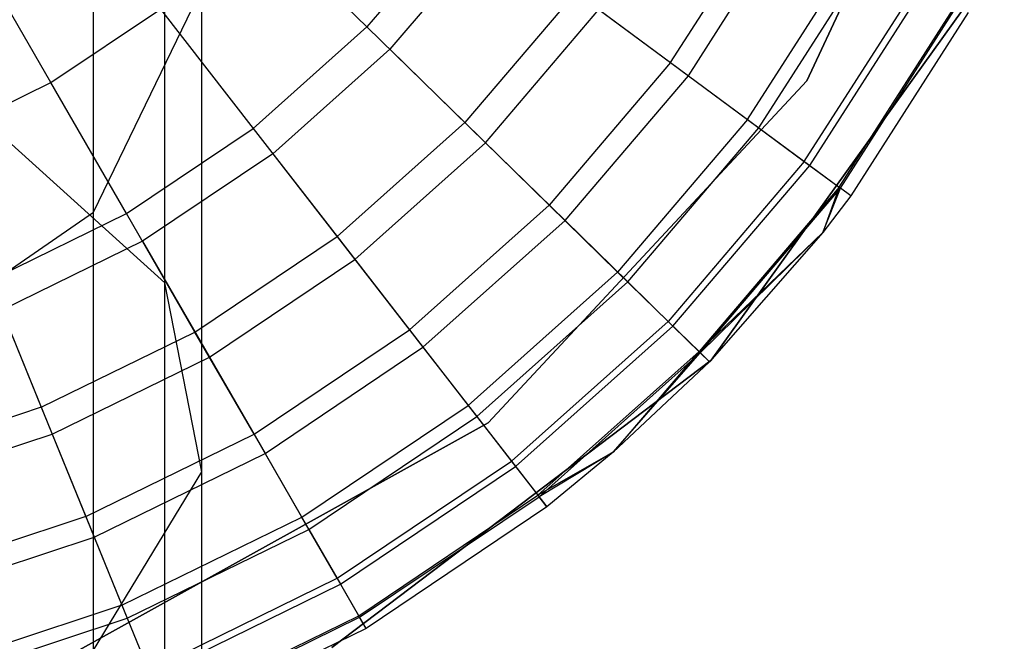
# Model space of a CAD drawing. Extents: x 0.4 to 40.3, y 0.4 to 40.3.
# Tile 223 of 243: x 20.501 to 20.805, y 39.42 to 39.612. Entities that reach past the tile are written whole.
import ezdxf

# ---------------------------------------------------------------- set-up
doc = ezdxf.new("R2010")
doc.units = 0
doc.header["$MEASUREMENT"] = 0
doc.layers.get('0').update_dxf_attribs({"color": 13, "linetype": 'CONTINUOUS'})

# ---------------------------------------------------------------- blocks, each defined once
blk = doc.blocks.new('ORTO-XII-B-11464-11465_ST0')
at = {"color": 0}
for p, q in [((20.80489, 39.72345, 10.00295), (20.74403, 39.59281, 10.00295)), ((20.74403, 39.59281, 3.31004), (20.80489, 39.72345, 3.31004)), ((20.74403, 39.59281, 3.31004), (20.80489, 39.72345, 3.31004)), ((20.80489, 39.72345, 10.00295), (20.74403, 39.59281, 10.00295)), ((20.54611, 39.53059, 1.1037), (20.54611, 39.69437, 1.26748)), ((20.54611, 39.53059, 1.1037), (20.54611, 39.69437, 1.26748)), ((20.52405, 39.55237, 1.38072), (20.52405, 39.65397, 1.54241)), ((20.52405, 39.55237, 1.38072), (20.52405, 39.65397, 1.54241)), ((20.63889, 39.64522, 12.15251), (20.6084, 39.60944, 12.15251)), ((20.63889, 39.64522, 12.15251), (20.6084, 39.60944, 12.15251)), ((20.70202, 39.59847, 12.08659), (20.73314, 39.64711, 12.08659)), ((20.70202, 39.59847, 12.08659), (20.73314, 39.64711, 12.08659)), ((20.57504, 39.64204, 12.17426), (20.6084, 39.60944, 12.15251)), ((20.57504, 39.64204, 12.17426), (20.6084, 39.60944, 12.15251)), ((20.7075, 39.59441, 10.0086), (20.73912, 39.64384, 10.0086)), ((20.7075, 39.59441, 10.0086), (20.73912, 39.64384, 10.0086)), ((20.6468, 39.63937, 9.86923), (20.61543, 39.60256, 9.86923)), ((20.6468, 39.63937, 9.86923), (20.61543, 39.60256, 9.86923)), ((20.51097, 39.5923, 12.17426), (20.48611, 39.63536, 12.18758)), ((20.51097, 39.5923, 12.17426), (20.48611, 39.63536, 12.18758)), ((20.72575, 39.5809, 12.04443), (20.75903, 39.63294, 12.04443)), ((20.72575, 39.5809, 12.04443), (20.75903, 39.63294, 12.04443)), ((20.72923, 39.57832, 10.08321), (20.76284, 39.63086, 10.08321)), ((20.72923, 39.57832, 10.08321), (20.76284, 39.63086, 10.08321)), ((20.71448, 39.50676, 10.00295), (20.80007, 39.6259, 10.00295)), ((20.80007, 39.6259, 3.31004), (20.71448, 39.50676, 3.31004)), ((20.71448, 39.50676, 10.00295), (20.80007, 39.6259, 10.00295)), ((20.80007, 39.6259, 3.31004), (20.71448, 39.50676, 3.31004)), ((20.52405, 39.55237, 1.38072), (20.55746, 39.62125, 1.3258)), ((20.52405, 39.55237, 1.38072), (20.55746, 39.62125, 1.3258)), ((20.55746, 39.47227, 1.17682), (20.55746, 39.62125, 1.3258)), ((20.55746, 39.47227, 1.17682), (20.55746, 39.62125, 1.3258)), ((20.67277, 39.62013, 12.12299), (20.63855, 39.57997, 12.12299)), ((20.67277, 39.62013, 12.12299), (20.63855, 39.57997, 12.12299)), ((20.67277, 39.62013, 12.12299), (20.70202, 39.59847, 12.08659)), ((20.67277, 39.62013, 12.12299), (20.70202, 39.59847, 12.08659)), ((20.74323, 39.56796, 11.99778), (20.77811, 39.62249, 11.99778)), ((20.74323, 39.56796, 11.99778), (20.77811, 39.62249, 11.99778)), ((20.74491, 39.56672, 10.16013), (20.77995, 39.62149, 10.16013)), ((20.74491, 39.56672, 10.16013), (20.77995, 39.62149, 10.16013)), ((20.51097, 39.5923, 12.17426), (20.54471, 39.61498, 12.17426)), ((20.51097, 39.5923, 12.17426), (20.54471, 39.61498, 12.17426)), ((20.54471, 39.61498, 12.17426), (20.57331, 39.57814, 12.15251)), ((20.54471, 39.61498, 12.17426), (20.57331, 39.57814, 12.15251)), ((20.64492, 39.57374, 9.93704), (20.67993, 39.61483, 9.93704)), ((20.64492, 39.57374, 9.93704), (20.67993, 39.61483, 9.93704)), ((20.67993, 39.61483, 9.93704), (20.7075, 39.59441, 10.0086)), ((20.67993, 39.61483, 9.93704), (20.7075, 39.59441, 10.0086)), ((20.75393, 39.56003, 11.94807), (20.7898, 39.61609, 11.94807)), ((20.75393, 39.56003, 11.94807), (20.7898, 39.61609, 11.94807)), ((20.75437, 39.55971, 10.23861), (20.79028, 39.61583, 10.23861)), ((20.75437, 39.55971, 10.23861), (20.79028, 39.61583, 10.23861)), ((20.79373, 39.61394, 10.31787), (20.75754, 39.55736, 10.31787)), ((20.79373, 39.61394, 11.89679), (20.75754, 39.55736, 11.89679)), ((20.79373, 39.61394, 10.31787), (20.75754, 39.55736, 10.31787)), ((20.79373, 39.61394, 11.89679), (20.75754, 39.55736, 11.89679)), ((20.6084, 39.60944, 12.15251), (20.57331, 39.57814, 12.15251)), ((20.6084, 39.60944, 12.15251), (20.57331, 39.57814, 12.15251)), ((20.6084, 39.60944, 12.15251), (20.63855, 39.57997, 12.12299)), ((20.6084, 39.60944, 12.15251), (20.63855, 39.57997, 12.12299)), ((20.61543, 39.60256, 9.86923), (20.57935, 39.57036, 9.86923)), ((20.61543, 39.60256, 9.86923), (20.57935, 39.57036, 9.86923)), ((20.61543, 39.60256, 9.86923), (20.64492, 39.57374, 9.93704)), ((20.61543, 39.60256, 9.86923), (20.64492, 39.57374, 9.93704)), ((20.70202, 39.59847, 12.08659), (20.66457, 39.55453, 12.08659)), ((20.70202, 39.59847, 12.08659), (20.66457, 39.55453, 12.08659)), ((20.70202, 39.59847, 12.08659), (20.72575, 39.5809, 12.04443)), ((20.70202, 39.59847, 12.08659), (20.72575, 39.5809, 12.04443)), ((20.74403, 39.59281, 10.00295), (20.64579, 39.48737, 10.00295)), ((20.64579, 39.48737, 3.31004), (20.74403, 39.59281, 3.31004)), ((20.64579, 39.48737, 3.31004), (20.74403, 39.59281, 3.31004)), ((20.74403, 39.59281, 10.00295), (20.64579, 39.48737, 10.00295)), ((20.66945, 39.54976, 10.0086), (20.7075, 39.59441, 10.0086)), ((20.66945, 39.54976, 10.0086), (20.7075, 39.59441, 10.0086)), ((20.7075, 39.59441, 10.0086), (20.72923, 39.57832, 10.08321)), ((20.7075, 39.59441, 10.0086), (20.72923, 39.57832, 10.08321)), ((20.74403, 39.59281, 3.31004), (20.74403, 39.59281, 10.00295)), ((20.74403, 39.59281, 3.31004), (20.74403, 39.59281, 10.00295)), ((20.47446, 39.57443, 12.17426), (20.51097, 39.5923, 12.17426)), ((20.47446, 39.57443, 12.17426), (20.51097, 39.5923, 12.17426)), ((20.53429, 39.5519, 12.15251), (20.51097, 39.5923, 12.17426)), ((20.53429, 39.5519, 12.15251), (20.51097, 39.5923, 12.17426)), ((20.72575, 39.5809, 12.04443), (20.68568, 39.53389, 12.04443)), ((20.72575, 39.5809, 12.04443), (20.68568, 39.53389, 12.04443)), ((20.72575, 39.5809, 12.04443), (20.74323, 39.56796, 11.99778)), ((20.72575, 39.5809, 12.04443), (20.74323, 39.56796, 11.99778)), ((20.54611, 39.53059, 1.1037), (20.49258, 39.57894, 1.04307)), ((20.54611, 39.53059, 1.1037), (20.49258, 39.57894, 1.04307)), ((20.53429, 39.5519, 12.15251), (20.57331, 39.57814, 12.15251)), ((20.53429, 39.5519, 12.15251), (20.57331, 39.57814, 12.15251)), ((20.57331, 39.57814, 12.15251), (20.59917, 39.54483, 12.12299)), ((20.57331, 39.57814, 12.15251), (20.59917, 39.54483, 12.12299)), ((20.63855, 39.57997, 12.12299), (20.59917, 39.54483, 12.12299)), ((20.63855, 39.57997, 12.12299), (20.59917, 39.54483, 12.12299)), ((20.63855, 39.57997, 12.12299), (20.66457, 39.55453, 12.08659)), ((20.63855, 39.57997, 12.12299), (20.66457, 39.55453, 12.08659)), ((20.68878, 39.53086, 10.08321), (20.72923, 39.57832, 10.08321)), ((20.68878, 39.53086, 10.08321), (20.72923, 39.57832, 10.08321)), ((20.72923, 39.57832, 10.08321), (20.74491, 39.56672, 10.16013)), ((20.72923, 39.57832, 10.08321), (20.74491, 39.56672, 10.16013)), ((20.60463, 39.5378, 9.93704), (20.64492, 39.57374, 9.93704)), ((20.60463, 39.5378, 9.93704), (20.64492, 39.57374, 9.93704)), ((20.64492, 39.57374, 9.93704), (20.66945, 39.54976, 10.0086)), ((20.64492, 39.57374, 9.93704), (20.66945, 39.54976, 10.0086)), ((20.57935, 39.57036, 9.86923), (20.53921, 39.54338, 9.86923)), ((20.57935, 39.57036, 9.86923), (20.53921, 39.54338, 9.86923)), ((20.57935, 39.57036, 9.86923), (20.60463, 39.5378, 9.93704)), ((20.57935, 39.57036, 9.86923), (20.60463, 39.5378, 9.93704)), ((20.74323, 39.56796, 11.99778), (20.70124, 39.51868, 11.99778)), ((20.74323, 39.56796, 11.99778), (20.70124, 39.51868, 11.99778)), ((20.70273, 39.51722, 10.16013), (20.74491, 39.56672, 10.16013)), ((20.70273, 39.51722, 10.16013), (20.74491, 39.56672, 10.16013)), ((20.74323, 39.56796, 11.99778), (20.75393, 39.56003, 11.94807)), ((20.74323, 39.56796, 11.99778), (20.75393, 39.56003, 11.94807)), ((20.74491, 39.56672, 10.16013), (20.75437, 39.55971, 10.23861)), ((20.74491, 39.56672, 10.16013), (20.75437, 39.55971, 10.23861)), ((20.75393, 39.56003, 11.94807), (20.71077, 39.50937, 11.94807)), ((20.75393, 39.56003, 11.94807), (20.71077, 39.50937, 11.94807)), ((20.71116, 39.50899, 10.23861), (20.75437, 39.55971, 10.23861)), ((20.71116, 39.50899, 10.23861), (20.75437, 39.55971, 10.23861)), ((20.75393, 39.56003, 11.94807), (20.74889, 39.54603, 11.89679)), ((20.75393, 39.56003, 11.94807), (20.74889, 39.54603, 11.89679)), ((20.74889, 39.54603, 10.31787), (20.75437, 39.55971, 10.23861)), ((20.74889, 39.54603, 10.31787), (20.75437, 39.55971, 10.23861)), ((20.75754, 39.55736, 11.89679), (20.75393, 39.56003, 11.94807)), ((20.75754, 39.55736, 11.89679), (20.75393, 39.56003, 11.94807)), ((20.75754, 39.55736, 10.31787), (20.75437, 39.55971, 10.23861)), ((20.75754, 39.55736, 10.31787), (20.75437, 39.55971, 10.23861)), ((20.75754, 39.55736, 10.31787), (20.74889, 39.54603, 10.31787)), ((20.75754, 39.55736, 11.89679), (20.74889, 39.54603, 11.89679)), ((20.75754, 39.55736, 10.31787), (20.74889, 39.54603, 10.31787)), ((20.75754, 39.55736, 11.89679), (20.74889, 39.54603, 11.89679)), ((20.75754, 39.55736, 11.89679), (20.75754, 39.55736, 10.31787)), ((20.75754, 39.55736, 11.89679), (20.75754, 39.55736, 10.31787)), ((20.66457, 39.55453, 12.08659), (20.62149, 39.51608, 12.08659)), ((20.66457, 39.55453, 12.08659), (20.62149, 39.51608, 12.08659)), ((20.66457, 39.55453, 12.08659), (20.68568, 39.53389, 12.04443)), ((20.66457, 39.55453, 12.08659), (20.68568, 39.53389, 12.04443)), ((20.45353, 39.50352, 1.41968), (20.52405, 39.55237, 1.38072)), ((20.45353, 39.50352, 1.41968), (20.52405, 39.55237, 1.38072)), ((20.49207, 39.53123, 12.15251), (20.53429, 39.5519, 12.15251)), ((20.49207, 39.53123, 12.15251), (20.53429, 39.5519, 12.15251)), ((20.52405, 39.41735, 1.2457), (20.52405, 39.55237, 1.38072)), ((20.52405, 39.41735, 1.2457), (20.52405, 39.55237, 1.38072)), ((20.55537, 39.51539, 12.12299), (20.53429, 39.5519, 12.15251)), ((20.55537, 39.51539, 12.12299), (20.53429, 39.5519, 12.15251)), ((20.62567, 39.5107, 10.0086), (20.66945, 39.54976, 10.0086)), ((20.62567, 39.5107, 10.0086), (20.66945, 39.54976, 10.0086)), ((20.66945, 39.54976, 10.0086), (20.68878, 39.53086, 10.08321)), ((20.66945, 39.54976, 10.0086), (20.68878, 39.53086, 10.08321)), ((20.55537, 39.51539, 12.12299), (20.59917, 39.54483, 12.12299)), ((20.55537, 39.51539, 12.12299), (20.59917, 39.54483, 12.12299)), ((20.59917, 39.54483, 12.12299), (20.62149, 39.51608, 12.08659)), ((20.59917, 39.54483, 12.12299), (20.62149, 39.51608, 12.08659)), ((20.74889, 39.54603, 11.89679), (20.71077, 39.50937, 11.94807)), ((20.74889, 39.54603, 11.89679), (20.71077, 39.50937, 11.94807)), ((20.74889, 39.54603, 10.31787), (20.71116, 39.50899, 10.23861)), ((20.74889, 39.54603, 10.31787), (20.71116, 39.50899, 10.23861)), ((20.74889, 39.54603, 10.31787), (20.71397, 39.50624, 10.31787)), ((20.74889, 39.54603, 11.89679), (20.71397, 39.50624, 11.89679)), ((20.74889, 39.54603, 10.31787), (20.71397, 39.50624, 10.31787)), ((20.74889, 39.54603, 11.89679), (20.71397, 39.50624, 11.89679)), ((20.74889, 39.54603, 11.89679), (20.74889, 39.54603, 10.31787)), ((20.74889, 39.54603, 11.89679), (20.74889, 39.54603, 10.31787)), ((20.53921, 39.54338, 9.86923), (20.49578, 39.52211, 9.86923)), ((20.53921, 39.54338, 9.86923), (20.49578, 39.52211, 9.86923)), ((20.53921, 39.54338, 9.86923), (20.55983, 39.50767, 9.93704)), ((20.53921, 39.54338, 9.86923), (20.55983, 39.50767, 9.93704)), ((20.55983, 39.50767, 9.93704), (20.60463, 39.5378, 9.93704)), ((20.55983, 39.50767, 9.93704), (20.60463, 39.5378, 9.93704)), ((20.60463, 39.5378, 9.93704), (20.62567, 39.5107, 10.0086)), ((20.60463, 39.5378, 9.93704), (20.62567, 39.5107, 10.0086)), ((20.68568, 39.53389, 12.04443), (20.63959, 39.49277, 12.04443)), ((20.68568, 39.53389, 12.04443), (20.63959, 39.49277, 12.04443)), ((20.68568, 39.53389, 12.04443), (20.70124, 39.51868, 11.99778)), ((20.68568, 39.53389, 12.04443), (20.70124, 39.51868, 11.99778)), ((20.49207, 39.53123, 12.15251), (20.50798, 39.49219, 12.12299)), ((20.49207, 39.53123, 12.15251), (20.50798, 39.49219, 12.12299)), ((20.55746, 39.47227, 1.17682), (20.54611, 39.53059, 1.1037)), ((20.54611, 39.33447, 0.98046), (20.54611, 39.53059, 1.1037)), ((20.55746, 39.47227, 1.17682), (20.54611, 39.53059, 1.1037)), ((20.54611, 39.33447, 0.98046), (20.54611, 39.53059, 1.1037)), ((20.64225, 39.48934, 10.08321), (20.68878, 39.53086, 10.08321)), ((20.64225, 39.48934, 10.08321), (20.68878, 39.53086, 10.08321)), ((20.68878, 39.53086, 10.08321), (20.70273, 39.51722, 10.16013)), ((20.68878, 39.53086, 10.08321), (20.70273, 39.51722, 10.16013)), ((20.49578, 39.52211, 9.86923), (20.51134, 39.48393, 9.93704)), ((20.49578, 39.52211, 9.86923), (20.51134, 39.48393, 9.93704)), ((20.70124, 39.51868, 11.99778), (20.65293, 39.47559, 11.99778)), ((20.70124, 39.51868, 11.99778), (20.65293, 39.47559, 11.99778)), ((20.65421, 39.47394, 10.16013), (20.70273, 39.51722, 10.16013)), ((20.65421, 39.47394, 10.16013), (20.70273, 39.51722, 10.16013)), ((20.70124, 39.51868, 11.99778), (20.71077, 39.50937, 11.94807)), ((20.70124, 39.51868, 11.99778), (20.71077, 39.50937, 11.94807)), ((20.70273, 39.51722, 10.16013), (20.71116, 39.50899, 10.23861)), ((20.70273, 39.51722, 10.16013), (20.71116, 39.50899, 10.23861)), ((20.50798, 39.49219, 12.12299), (20.55537, 39.51539, 12.12299)), ((20.50798, 39.49219, 12.12299), (20.55537, 39.51539, 12.12299)), ((20.57357, 39.48387, 12.08659), (20.55537, 39.51539, 12.12299)), ((20.57357, 39.48387, 12.08659), (20.55537, 39.51539, 12.12299)), ((20.57357, 39.48387, 12.08659), (20.62149, 39.51608, 12.08659)), ((20.57357, 39.48387, 12.08659), (20.62149, 39.51608, 12.08659)), ((20.62149, 39.51608, 12.08659), (20.63959, 39.49277, 12.04443)), ((20.62149, 39.51608, 12.08659), (20.63959, 39.49277, 12.04443)), ((20.57698, 39.47796, 10.0086), (20.62567, 39.5107, 10.0086)), ((20.57698, 39.47796, 10.0086), (20.62567, 39.5107, 10.0086)), ((20.62567, 39.5107, 10.0086), (20.64225, 39.48934, 10.08321)), ((20.62567, 39.5107, 10.0086), (20.64225, 39.48934, 10.08321)), ((20.51134, 39.48393, 9.93704), (20.55983, 39.50767, 9.93704)), ((20.51134, 39.48393, 9.93704), (20.55983, 39.50767, 9.93704)), ((20.55983, 39.50767, 9.93704), (20.57698, 39.47796, 10.0086)), ((20.55983, 39.50767, 9.93704), (20.57698, 39.47796, 10.0086)), ((20.71077, 39.50937, 11.94807), (20.6611, 39.46506, 11.94807)), ((20.71077, 39.50937, 11.94807), (20.6611, 39.46506, 11.94807)), ((20.66144, 39.46463, 10.23861), (20.71116, 39.50899, 10.23861)), ((20.66144, 39.46463, 10.23861), (20.71116, 39.50899, 10.23861)), ((20.71077, 39.50937, 11.94807), (20.68432, 39.47832, 11.89679)), ((20.71077, 39.50937, 11.94807), (20.68432, 39.47832, 11.89679)), ((20.68432, 39.47832, 10.31787), (20.71116, 39.50899, 10.23861)), ((20.68432, 39.47832, 10.31787), (20.71116, 39.50899, 10.23861)), ((20.71397, 39.50624, 11.89679), (20.71077, 39.50937, 11.94807)), ((20.71397, 39.50624, 11.89679), (20.71077, 39.50937, 11.94807)), ((20.71397, 39.50624, 10.31787), (20.71116, 39.50899, 10.23861)), ((20.71397, 39.50624, 10.31787), (20.71116, 39.50899, 10.23861)), ((20.59758, 39.41814, 10.00295), (20.71448, 39.50676, 10.00295)), ((20.71448, 39.50676, 3.31004), (20.59758, 39.41814, 3.31004)), ((20.59758, 39.41814, 10.00295), (20.71448, 39.50676, 10.00295)), ((20.71448, 39.50676, 3.31004), (20.59758, 39.41814, 3.31004)), ((20.71397, 39.50624, 10.31787), (20.68432, 39.47832, 10.31787)), ((20.71397, 39.50624, 11.89679), (20.68432, 39.47832, 11.89679)), ((20.71397, 39.50624, 10.31787), (20.68432, 39.47832, 10.31787)), ((20.71397, 39.50624, 11.89679), (20.68432, 39.47832, 11.89679)), ((20.71397, 39.50624, 11.89679), (20.71397, 39.50624, 10.31787)), ((20.71397, 39.50624, 11.89679), (20.71397, 39.50624, 10.31787)), ((20.71448, 39.50676, 10.00295), (20.71448, 39.50676, 3.31004)), ((20.71448, 39.50676, 10.00295), (20.71448, 39.50676, 3.31004)), ((20.58833, 39.4583, 12.04443), (20.63959, 39.49277, 12.04443)), ((20.58833, 39.4583, 12.04443), (20.63959, 39.49277, 12.04443)), ((20.63959, 39.49277, 12.04443), (20.65293, 39.47559, 11.99778)), ((20.63959, 39.49277, 12.04443), (20.65293, 39.47559, 11.99778)), ((20.50798, 39.49219, 12.12299), (20.45786, 39.47565, 12.12299)), ((20.50798, 39.49219, 12.12299), (20.45786, 39.47565, 12.12299)), ((20.50798, 39.49219, 12.12299), (20.52171, 39.45848, 12.08659)), ((20.50798, 39.49219, 12.12299), (20.52171, 39.45848, 12.08659)), ((20.5905, 39.45455, 10.08321), (20.64225, 39.48934, 10.08321)), ((20.5905, 39.45455, 10.08321), (20.64225, 39.48934, 10.08321)), ((20.64225, 39.48934, 10.08321), (20.65421, 39.47394, 10.16013)), ((20.64225, 39.48934, 10.08321), (20.65421, 39.47394, 10.16013)), ((20.64579, 39.48737, 10.00295), (20.51977, 39.41745, 10.00295)), ((20.51977, 39.41745, 3.31004), (20.64579, 39.48737, 3.31004)), ((20.51977, 39.41745, 3.31004), (20.64579, 39.48737, 3.31004)), ((20.64579, 39.48737, 10.00295), (20.51977, 39.41745, 10.00295)), ((20.64579, 39.48737, 3.31004), (20.64579, 39.48737, 10.00295)), ((20.64579, 39.48737, 3.31004), (20.64579, 39.48737, 10.00295)), ((20.46007, 39.46702, 9.93704), (20.51134, 39.48393, 9.93704)), ((20.46007, 39.46702, 9.93704), (20.51134, 39.48393, 9.93704)), ((20.51134, 39.48393, 9.93704), (20.52429, 39.45217, 10.0086)), ((20.51134, 39.48393, 9.93704), (20.52429, 39.45217, 10.0086)), ((20.52171, 39.45848, 12.08659), (20.57357, 39.48387, 12.08659)), ((20.52171, 39.45848, 12.08659), (20.57357, 39.48387, 12.08659)), ((20.58833, 39.4583, 12.04443), (20.57357, 39.48387, 12.08659)), ((20.58833, 39.4583, 12.04443), (20.57357, 39.48387, 12.08659)), ((20.52429, 39.45217, 10.0086), (20.57698, 39.47796, 10.0086)), ((20.52429, 39.45217, 10.0086), (20.57698, 39.47796, 10.0086)), ((20.57698, 39.47796, 10.0086), (20.5905, 39.45455, 10.08321)), ((20.57698, 39.47796, 10.0086), (20.5905, 39.45455, 10.08321)), ((20.68432, 39.47832, 11.89679), (20.6611, 39.46506, 11.94807)), ((20.68432, 39.47832, 11.89679), (20.6611, 39.46506, 11.94807)), ((20.68432, 39.47832, 10.31787), (20.66144, 39.46463, 10.23861)), ((20.68432, 39.47832, 10.31787), (20.66144, 39.46463, 10.23861)), ((20.68432, 39.47832, 10.31787), (20.66385, 39.46152, 10.31787)), ((20.68432, 39.47832, 11.89679), (20.66385, 39.46152, 11.89679)), ((20.68432, 39.47832, 10.31787), (20.66385, 39.46152, 10.31787)), ((20.68432, 39.47832, 11.89679), (20.66385, 39.46152, 11.89679)), ((20.68432, 39.47832, 11.89679), (20.68432, 39.47832, 10.31787)), ((20.68432, 39.47832, 11.89679), (20.68432, 39.47832, 10.31787)), ((20.59921, 39.43947, 11.99778), (20.65293, 39.47559, 11.99778)), ((20.59921, 39.43947, 11.99778), (20.65293, 39.47559, 11.99778)), ((20.65293, 39.47559, 11.99778), (20.6611, 39.46506, 11.94807)), ((20.65293, 39.47559, 11.99778), (20.6611, 39.46506, 11.94807)), ((20.52405, 39.41735, 1.2457), (20.55746, 39.47227, 1.17682)), ((20.52405, 39.41735, 1.2457), (20.55746, 39.47227, 1.17682)), ((20.55746, 39.29389, 1.06473), (20.55746, 39.47227, 1.17682)), ((20.55746, 39.29389, 1.06473), (20.55746, 39.47227, 1.17682)), ((20.60025, 39.43766, 10.16013), (20.65421, 39.47394, 10.16013)), ((20.60025, 39.43766, 10.16013), (20.65421, 39.47394, 10.16013)), ((20.65421, 39.47394, 10.16013), (20.66144, 39.46463, 10.23861)), ((20.65421, 39.47394, 10.16013), (20.66144, 39.46463, 10.23861)), ((20.60587, 39.42793, 11.94807), (20.6611, 39.46506, 11.94807)), ((20.60587, 39.42793, 11.94807), (20.6611, 39.46506, 11.94807)), ((20.6611, 39.46506, 11.94807), (20.66385, 39.46152, 11.89679)), ((20.6611, 39.46506, 11.94807), (20.66385, 39.46152, 11.89679)), ((20.60614, 39.42746, 10.23861), (20.66144, 39.46463, 10.23861)), ((20.60614, 39.42746, 10.23861), (20.66144, 39.46463, 10.23861)), ((20.66385, 39.46152, 10.31787), (20.66144, 39.46463, 10.23861)), ((20.66385, 39.46152, 10.31787), (20.66144, 39.46463, 10.23861)), ((20.66385, 39.46152, 10.31787), (20.60811, 39.42404, 10.31787)), ((20.66385, 39.46152, 11.89679), (20.60811, 39.42404, 11.89679)), ((20.66385, 39.46152, 10.31787), (20.60811, 39.42404, 10.31787)), ((20.66385, 39.46152, 11.89679), (20.60811, 39.42404, 11.89679)), ((20.66385, 39.46152, 10.31787), (20.66385, 39.46152, 11.89679)), ((20.66385, 39.46152, 10.31787), (20.66385, 39.46152, 11.89679)), ((20.52171, 39.45848, 12.08659), (20.46688, 39.44039, 12.08659)), ((20.52171, 39.45848, 12.08659), (20.46688, 39.44039, 12.08659)), ((20.52171, 39.45848, 12.08659), (20.53286, 39.43114, 12.04443)), ((20.52171, 39.45848, 12.08659), (20.53286, 39.43114, 12.04443)), ((20.53286, 39.43114, 12.04443), (20.58833, 39.4583, 12.04443)), ((20.53286, 39.43114, 12.04443), (20.58833, 39.4583, 12.04443)), ((20.59921, 39.43947, 11.99778), (20.58833, 39.4583, 12.04443)), ((20.59921, 39.43947, 11.99778), (20.58833, 39.4583, 12.04443)), ((20.53449, 39.42713, 10.08321), (20.5905, 39.45455, 10.08321)), ((20.53449, 39.42713, 10.08321), (20.5905, 39.45455, 10.08321)), ((20.5905, 39.45455, 10.08321), (20.60025, 39.43766, 10.16013)), ((20.5905, 39.45455, 10.08321), (20.60025, 39.43766, 10.16013)), ((20.46857, 39.43378, 10.0086), (20.52429, 39.45217, 10.0086)), ((20.46857, 39.43378, 10.0086), (20.52429, 39.45217, 10.0086)), ((20.52429, 39.45217, 10.0086), (20.53449, 39.42713, 10.08321)), ((20.52429, 39.45217, 10.0086), (20.53449, 39.42713, 10.08321)), ((20.54107, 39.411, 11.99778), (20.59921, 39.43947, 11.99778)), ((20.54107, 39.411, 11.99778), (20.59921, 39.43947, 11.99778)), ((20.60587, 39.42793, 11.94807), (20.59921, 39.43947, 11.99778)), ((20.60587, 39.42793, 11.94807), (20.59921, 39.43947, 11.99778)), ((20.54186, 39.40907, 10.16013), (20.60025, 39.43766, 10.16013)), ((20.54186, 39.40907, 10.16013), (20.60025, 39.43766, 10.16013)), ((20.60025, 39.43766, 10.16013), (20.60614, 39.42746, 10.23861)), ((20.60025, 39.43766, 10.16013), (20.60614, 39.42746, 10.23861)), ((20.53286, 39.43114, 12.04443), (20.4742, 39.41179, 12.04443)), ((20.53286, 39.43114, 12.04443), (20.4742, 39.41179, 12.04443)), ((20.53286, 39.43114, 12.04443), (20.54107, 39.411, 11.99778)), ((20.53286, 39.43114, 12.04443), (20.54107, 39.411, 11.99778)), ((20.47527, 39.40759, 10.08321), (20.53449, 39.42713, 10.08321)), ((20.47527, 39.40759, 10.08321), (20.53449, 39.42713, 10.08321)), ((20.53449, 39.42713, 10.08321), (20.54186, 39.40907, 10.16013)), ((20.53449, 39.42713, 10.08321), (20.54186, 39.40907, 10.16013)), ((20.54609, 39.39866, 11.94807), (20.60587, 39.42793, 11.94807)), ((20.54609, 39.39866, 11.94807), (20.60587, 39.42793, 11.94807)), ((20.5463, 39.39816, 10.23861), (20.60614, 39.42746, 10.23861)), ((20.5463, 39.39816, 10.23861), (20.60614, 39.42746, 10.23861)), ((20.60811, 39.42404, 11.89679), (20.60587, 39.42793, 11.94807)), ((20.60811, 39.42404, 11.89679), (20.60587, 39.42793, 11.94807)), ((20.60811, 39.42404, 10.31787), (20.60614, 39.42746, 10.23861)), ((20.60811, 39.42404, 10.31787), (20.60614, 39.42746, 10.23861)), ((20.60811, 39.42404, 10.31787), (20.54779, 39.39451, 10.31787)), ((20.60811, 39.42404, 11.89679), (20.54779, 39.39451, 11.89679)), ((20.60811, 39.42404, 10.31787), (20.54779, 39.39451, 10.31787)), ((20.60811, 39.42404, 11.89679), (20.54779, 39.39451, 11.89679)), ((20.60811, 39.42404, 11.89679), (20.60811, 39.42404, 10.31787)), ((20.60811, 39.42404, 11.89679), (20.60811, 39.42404, 10.31787))]:
    blk.add_line(p, q, dxfattribs=at)

msp = doc.modelspace()

# ---------------------------------------------------------------- block references
at = {"color": 0}
msp.add_blockref('ORTO-XII-B-11464-11465_ST0', (0, 0), dxfattribs=at)

doc.saveas('drawing.dxf')
